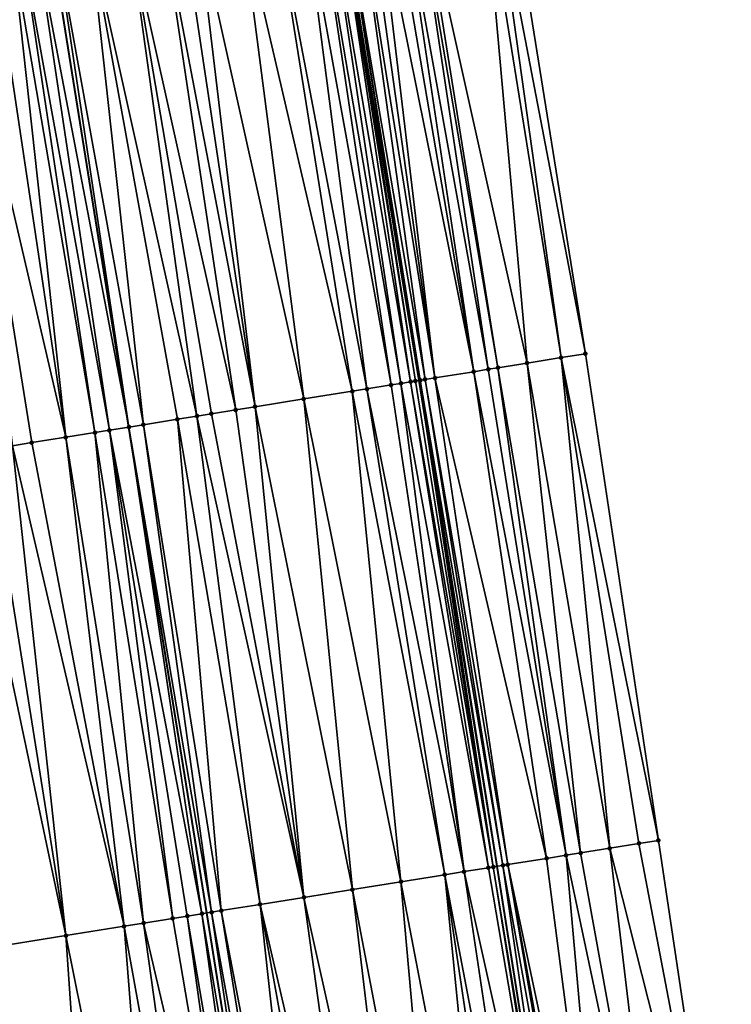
# Model space of a CAD drawing. Header units: feet. Extents: x 2004186 to 2014793, y 836912 to 864902.
# Tile 1 of 256: x 2011036 to 2011065, y 836967 to 837007. Entities that reach past the tile are written whole.
import ezdxf

# ---------------------------------------------------------------- set-up
doc = ezdxf.new("R2010")
doc.units = ezdxf.units.FT
doc.header["$LTSCALE"] = 100
doc.header["$MEASUREMENT"] = 0
for name, color, linetype, lineweight in [('EP_Travel Lane', 5, 'Continuous', 40), ('GPL_Skip Line', 2, 'Continuous', 40), ('Road Shots', 4, 'Continuous', 200), ('Road X-Section', 30, 'Continuous', 13)]:
    doc.layers.add(name, color=color, linetype=linetype, lineweight=lineweight)
doc.layers.add('I-77 SB_MM21-27-Surface-Border', color=7, linetype='Continuous')
doc.layers.add('I-77 SB_MM21-27-Surface-TIN', color=7, linetype='Continuous')

msp = doc.modelspace()

# ---------------------------------------------------------------- linework, layer by layer
at = {"layer": 'EP_Travel Lane'}
msp.add_polyline3d([(2011058.675115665, 836953.1421951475, 347.402390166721), (2011055.55485017, 836972.8951635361, 347.6961873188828), (2011052.385283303, 836992.6404845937, 347.947469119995), (2011049.145812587, 837012.3749273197, 348.2230703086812), (2011045.841003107, 837032.1714820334, 348.5076496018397), (2011042.548053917, 837051.8969909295, 348.7543041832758), (2011039.253199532, 837071.6339123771, 348.9937918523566), (2011036.017204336, 837091.3071764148, 349.2506135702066), (2011032.820314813, 837111.0486077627, 349.4727426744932), (2011029.655095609, 837130.7999265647, 349.7089330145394), (2011026.487127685, 837150.5467383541, 349.8819441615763), (2011023.18889243, 837170.331135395, 350.0833976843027), (2011019.899857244, 837190.0576435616, 350.2364698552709), (2011016.610702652, 837209.7848678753, 350.385674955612), (2011013.32162084, 837229.5116556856, 350.5304544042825)], dxfattribs=at)
at = {"layer": 'GPL_Skip Line'}
msp.add_polyline3d([(2011046.910079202, 836951.2534838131, 347.616442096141), (2011043.742944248, 836970.9988746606, 347.9147980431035), (2011040.577503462, 836990.7451653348, 348.1683210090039), (2011037.412689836, 837010.4913708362, 348.4349385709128), (2011034.217597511, 837030.2325329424, 348.7083955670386), (2011030.931256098, 837049.9590714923, 348.9606658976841), (2011027.625421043, 837069.6825809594, 349.1944116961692), (2011024.395787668, 837089.418530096, 349.4389772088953), (2011021.191601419, 837109.1589870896, 349.6569288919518), (2011017.985390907, 837128.8988807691, 349.8962230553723), (2011014.772885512, 837148.6383004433, 350.0837803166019), (2011011.463540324, 837168.3615131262, 350.2913837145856), (2011008.154063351, 837188.0850810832, 350.457803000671), (2011004.844554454, 837207.808839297, 350.6017228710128), (2011001.535076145, 837227.5324152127, 350.7691397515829)], dxfattribs=at)
at = {"layer": 'I-77 SB_MM21-27-Surface-Border', "color": 3, "linetype": 'ByBlock', "lineweight": -2}
msp.add_polyline3d([(2011055.974696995, 837013.4733059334, 347.9521169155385), (2011059.139621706, 836993.7264073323, 347.6844098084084), (2011062.106880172, 836973.9490219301, 347.4362622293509), (2011065.074164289, 836954.1714764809, 347.1465023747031)], dxfattribs=at)
at = {"layer": 'I-77 SB_MM21-27-Surface-TIN', "color": 128, "linetype": 'ByBlock', "lineweight": -2}
for points in [[(2011054.987391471, 837013.3144722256, 347.9935571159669), (2011052.420389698, 837012.9015508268, 348.0979915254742), (2011056.770053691, 836993.3454233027, 347.778165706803)], [(2011055.382314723, 837013.377999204, 347.9774466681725), (2011054.987391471, 837013.3144722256, 347.9935571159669), (2011058.152303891, 836993.5676503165, 347.7245678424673)], [(2011054.987391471, 837013.3144722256, 347.9935571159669), (2011056.770053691, 836993.3454233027, 347.778165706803), (2011058.152303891, 836993.5676503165, 347.7245678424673)], [(2011055.974696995, 837013.4733059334, 347.9521169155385), (2011055.382314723, 837013.377999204, 347.9774466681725), (2011059.139621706, 836993.7264073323, 347.6844098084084)], [(2011055.382314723, 837013.377999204, 347.9774466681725), (2011058.152303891, 836993.5676503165, 347.7245678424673), (2011059.139621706, 836993.7264073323, 347.6844098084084)], [(2011052.222932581, 837012.8697592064, 348.1080604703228), (2011051.630552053, 837012.7744415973, 348.1341690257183), (2011055.190350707, 836993.0913776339, 347.845172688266)], [(2011052.420389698, 837012.9015508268, 348.0979915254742), (2011052.222932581, 837012.8697592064, 348.1080604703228), (2011055.585269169, 836993.1549345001, 347.8247867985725)], [(2011052.222932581, 837012.8697592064, 348.1080604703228), (2011055.190350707, 836993.0913776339, 347.845172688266), (2011055.585269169, 836993.1549345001, 347.8247867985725)], [(2011052.420389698, 837012.9015508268, 348.0979915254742), (2011055.585269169, 836993.1549345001, 347.8247867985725), (2011056.770053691, 836993.3454233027, 347.778165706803)], [(2011049.853399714, 837012.4885558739, 348.2076911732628), (2011049.260992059, 837012.3934075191, 348.2216839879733), (2011052.623326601, 836992.6785955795, 347.9506880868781)], [(2011050.248310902, 837012.5521581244, 348.1861925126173), (2011049.853399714, 837012.4885558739, 348.2076911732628), (2011053.0182591, 836992.7420648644, 347.9373052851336)], [(2011049.853399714, 837012.4885558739, 348.2076911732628), (2011052.623326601, 836992.6785955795, 347.9506880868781), (2011053.0182591, 836992.7420648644, 347.9373052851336)], [(2011050.643237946, 837012.6156614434, 348.171775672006), (2011050.248310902, 837012.5521581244, 348.1861925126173), (2011053.0182591, 836992.7420648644, 347.9373052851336)], [(2011051.235610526, 837012.711028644, 348.1421172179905), (2011050.643237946, 837012.6156614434, 348.171775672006), (2011054.597957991, 836992.99613607, 347.8682563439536)], [(2011050.643237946, 837012.6156614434, 348.171775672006), (2011053.0182591, 836992.7420648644, 347.9373052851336), (2011054.597957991, 836992.99613607, 347.8682563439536)], [(2011051.630552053, 837012.7744415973, 348.1341690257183), (2011051.235610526, 837012.711028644, 348.1421172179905), (2011054.597957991, 836992.99613607, 347.8682563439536)], [(2011051.630552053, 837012.7744415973, 348.1341690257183), (2011054.597957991, 836992.99613607, 347.8682563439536), (2011055.190350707, 836993.0913776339, 347.845172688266)], [(2011047.681268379, 837012.139490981, 348.2724265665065), (2011046.496451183, 837011.9492060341, 348.2995701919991), (2011050.253690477, 836992.2980365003, 348.0104645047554)], [(2011048.273670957, 837012.2346710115, 348.2561663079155), (2011047.681268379, 837012.139490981, 348.2724265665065), (2011051.241029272, 836992.4566626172, 347.9807732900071)], [(2011047.681268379, 837012.139490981, 348.2724265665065), (2011050.253690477, 836992.2980365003, 348.0104645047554), (2011051.241029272, 836992.4566626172, 347.9807732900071)], [(2011048.668598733, 837012.2981697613, 348.242076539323), (2011048.273670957, 837012.2346710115, 348.2561663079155), (2011051.635958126, 836992.5201546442, 347.9655720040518)], [(2011048.273670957, 837012.2346710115, 348.2561663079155), (2011051.241029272, 836992.4566626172, 347.9807732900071), (2011051.635958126, 836992.5201546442, 347.9655720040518)], [(2011049.063517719, 837012.361723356, 348.2240608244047), (2011048.668598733, 837012.2981697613, 348.242076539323), (2011052.030873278, 836992.58373216, 347.9435349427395)], [(2011048.668598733, 837012.2981697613, 348.242076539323), (2011051.635958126, 836992.5201546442, 347.9655720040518), (2011052.030873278, 836992.58373216, 347.9435349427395)], [(2011049.063517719, 837012.361723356, 348.2240608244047), (2011052.228350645, 836992.6153974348, 347.942390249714), (2011049.145812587, 837012.3749273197, 348.2230703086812)], [(2011049.063517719, 837012.361723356, 348.2240608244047), (2011052.030873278, 836992.58373216, 347.9435349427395), (2011052.228350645, 836992.6153974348, 347.942390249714)], [(2011049.260992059, 837012.3934075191, 348.2216839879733), (2011049.145812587, 837012.3749273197, 348.2230703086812), (2011052.385283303, 836992.6404845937, 347.947469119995)], [(2011052.228350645, 836992.6153974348, 347.942390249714), (2011052.385283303, 836992.6404845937, 347.947469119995), (2011049.145812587, 837012.3749273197, 348.2230703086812)], [(2011049.260992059, 837012.3934075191, 348.2216839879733), (2011052.385283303, 836992.6404845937, 347.947469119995), (2011052.425843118, 836992.6469684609, 347.9487817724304)], [(2011049.260992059, 837012.3934075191, 348.2216839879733), (2011052.425843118, 836992.6469684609, 347.9487817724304), (2011052.623326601, 836992.6785955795, 347.9506880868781)], [(2011045.114138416, 837011.7273693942, 348.3196080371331), (2011043.336869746, 837011.4422094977, 348.3411733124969), (2011047.686545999, 836991.8860054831, 348.0559262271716)], [(2011046.496451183, 837011.9492060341, 348.2995701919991), (2011045.114138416, 837011.7273693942, 348.3196080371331), (2011049.661275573, 836992.2029333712, 348.0224787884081)], [(2011045.114138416, 837011.7273693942, 348.3196080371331), (2011047.686545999, 836991.8860054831, 348.0559262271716), (2011049.661275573, 836992.2029333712, 348.0224787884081)], [(2011046.496451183, 837011.9492060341, 348.2995701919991), (2011049.661275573, 836992.2029333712, 348.0224787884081), (2011050.253690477, 836992.2980365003, 348.0104645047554)], [(2011042.744441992, 837011.3471865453, 348.34618945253), (2011041.954552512, 837011.2204007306, 348.3592159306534), (2011045.71179705, 836991.5691984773, 348.0797077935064)], [(2011043.336869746, 837011.4422094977, 348.3411733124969), (2011042.744441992, 837011.3471865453, 348.34618945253), (2011045.71179705, 836991.5691984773, 348.0797077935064)], [(2011043.336869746, 837011.4422094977, 348.3411733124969), (2011045.71179705, 836991.5691984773, 348.0797077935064), (2011047.686545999, 836991.8860054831, 348.0559262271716)], [(2011040.572239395, 837010.9985662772, 348.379097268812), (2011038.992469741, 837010.7449365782, 348.4093070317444), (2011043.342130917, 836991.1888266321, 348.1245128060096)], [(2011041.954552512, 837011.2204007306, 348.3592159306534), (2011040.572239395, 837010.9985662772, 348.379097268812), (2011044.921910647, 836991.4423934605, 348.0957943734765)], [(2011040.572239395, 837010.9985662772, 348.379097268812), (2011043.934543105, 836991.283946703, 348.1111438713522), (2011044.921910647, 836991.4423934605, 348.0957943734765)], [(2011040.572239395, 837010.9985662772, 348.379097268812), (2011043.342130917, 836991.1888266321, 348.1245128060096), (2011043.934543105, 836991.283946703, 348.1111438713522)], [(2011041.954552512, 837011.2204007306, 348.3592159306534), (2011044.921910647, 836991.4423934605, 348.0957943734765), (2011045.71179705, 836991.5691984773, 348.0797077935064)], [(2011036.820256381, 837010.3963834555, 348.437408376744), (2011040.577503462, 836990.7451653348, 348.1683210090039), (2011037.412689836, 837010.4913708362, 348.4349385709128)], [(2011037.610167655, 837010.5230332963, 348.4341153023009), (2011037.412689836, 837010.4913708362, 348.4349385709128), (2011040.577503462, 836990.7451653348, 348.1683210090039)], [(2011038.992469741, 837010.7449365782, 348.4093070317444), (2011037.610167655, 837010.5230332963, 348.4341153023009), (2011041.169936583, 836990.8401547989, 348.1653954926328)], [(2011037.610167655, 837010.5230332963, 348.4341153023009), (2011040.577503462, 836990.7451653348, 348.1683210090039), (2011041.169936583, 836990.8401547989, 348.1653954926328)], [(2011038.992469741, 837010.7449365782, 348.4093070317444), (2011042.552245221, 836991.062017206, 348.1409519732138), (2011043.342130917, 836991.1888266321, 348.1245128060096)], [(2011038.992469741, 837010.7449365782, 348.4093070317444), (2011041.169936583, 836990.8401547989, 348.1653954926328), (2011042.552245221, 836991.062017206, 348.1409519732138)], [(2011035.042880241, 837010.111894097, 348.4109745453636), (2011033.462967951, 837009.8591543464, 348.3774791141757), (2011038.010220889, 836990.3339959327, 348.1448871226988)], [(2011035.832839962, 837010.2382416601, 348.4293194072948), (2011035.042880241, 837010.111894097, 348.4109745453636), (2011038.010220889, 836990.3339959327, 348.1448871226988)], [(2011036.227812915, 837010.3014585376, 348.4354069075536), (2011035.832839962, 837010.2382416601, 348.4293194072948), (2011039.195153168, 836990.5235628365, 348.1719819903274)], [(2011035.832839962, 837010.2382416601, 348.4293194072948), (2011038.010220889, 836990.3339959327, 348.1448871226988), (2011039.195153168, 836990.5235628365, 348.1719819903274)], [(2011036.820256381, 837010.3963834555, 348.437408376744), (2011036.227812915, 837010.3014585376, 348.4354069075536), (2011039.787604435, 836990.6184390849, 348.1781093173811)], [(2011036.227812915, 837010.3014585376, 348.4354069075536), (2011039.195153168, 836990.5235628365, 348.1719819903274), (2011039.787604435, 836990.6184390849, 348.1781093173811)], [(2011036.820256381, 837010.3963834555, 348.437408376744), (2011039.787604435, 836990.6184390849, 348.1781093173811), (2011040.577503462, 836990.7451653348, 348.1683210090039)], [(2011033.462967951, 837009.8591543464, 348.3774791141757), (2011036.627799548, 836990.1128367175, 348.113102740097), (2011038.010220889, 836990.3339959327, 348.1448871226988)], [(2011033.462967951, 837009.8591543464, 348.3774791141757), (2011035.837843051, 836989.9864690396, 348.0942192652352), (2011036.627799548, 836990.1128367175, 348.113102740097)], [(2011059.139621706, 836993.7264073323, 347.6844098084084), (2011058.152303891, 836993.5676503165, 347.7245678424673), (2011062.106880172, 836973.9490219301, 347.4362622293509)], [(2011056.770053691, 836993.3454233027, 347.778165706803), (2011055.585269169, 836993.1549345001, 347.8247867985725), (2011058.947496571, 836973.4407910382, 347.5658585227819)], [(2011058.152303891, 836993.5676503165, 347.7245678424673), (2011056.770053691, 836993.3454233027, 347.778165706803), (2011060.132268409, 836973.6313589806, 347.5185906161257)], [(2011056.770053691, 836993.3454233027, 347.778165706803), (2011058.947496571, 836973.4407910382, 347.5658585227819), (2011060.132268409, 836973.6313589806, 347.5185906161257)], [(2011058.152303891, 836993.5676503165, 347.7245678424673), (2011061.317038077, 836973.8219404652, 347.4703560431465), (2011062.106880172, 836973.9490219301, 347.4362622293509)], [(2011058.152303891, 836993.5676503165, 347.7245678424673), (2011060.132268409, 836973.6313589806, 347.5185906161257), (2011061.317038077, 836973.8219404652, 347.4703560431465)], [(2011054.597957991, 836992.99613607, 347.8682563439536), (2011053.0182591, 836992.7420648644, 347.9373052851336), (2011057.565275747, 836973.2183807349, 347.6267889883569)], [(2011055.190350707, 836993.0913776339, 347.845172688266), (2011054.597957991, 836992.99613607, 347.8682563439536), (2011058.355123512, 836973.3454268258, 347.5952202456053)], [(2011054.597957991, 836992.99613607, 347.8682563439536), (2011057.565275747, 836973.2183807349, 347.6267889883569), (2011058.355123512, 836973.3454268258, 347.5952202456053)], [(2011055.585269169, 836993.1549345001, 347.8247867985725), (2011055.190350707, 836993.0913776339, 347.845172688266), (2011058.355123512, 836973.3454268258, 347.5952202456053)], [(2011055.585269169, 836993.1549345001, 347.8247867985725), (2011058.355123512, 836973.3454268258, 347.5952202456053), (2011058.947496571, 836973.4407910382, 347.5658585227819)], [(2011051.241029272, 836992.4566626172, 347.9807732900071), (2011050.253690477, 836992.2980365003, 348.0104645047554), (2011054.208372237, 836972.6787499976, 347.7384603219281)], [(2011051.635958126, 836992.5201546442, 347.9655720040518), (2011051.241029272, 836992.4566626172, 347.9807732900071), (2011054.208372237, 836972.6787499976, 347.7384603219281)], [(2011052.030873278, 836992.58373216, 347.9435349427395), (2011051.635958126, 836992.5201546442, 347.9655720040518), (2011055.195689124, 836972.8375128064, 347.7021976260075)], [(2011051.635958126, 836992.5201546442, 347.9655720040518), (2011054.208372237, 836972.6787499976, 347.7384603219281), (2011055.195689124, 836972.8375128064, 347.7021976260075)], [(2011052.228350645, 836992.6153974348, 347.942390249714), (2011052.030873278, 836992.58373216, 347.9435349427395), (2011055.393158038, 836972.8692308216, 347.6974110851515)], [(2011052.030873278, 836992.58373216, 347.9435349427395), (2011055.195689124, 836972.8375128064, 347.7021976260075), (2011055.393158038, 836972.8692308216, 347.6974110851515)], [(2011052.228350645, 836992.6153974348, 347.942390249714), (2011055.393158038, 836972.8692308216, 347.6974110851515), (2011052.385283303, 836992.6404845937, 347.947469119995)], [(2011052.425843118, 836992.6469684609, 347.9487817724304), (2011052.385283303, 836992.6404845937, 347.947469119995), (2011055.55485017, 836972.8951635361, 347.6961873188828)], [(2011055.393158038, 836972.8692308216, 347.6974110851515), (2011055.55485017, 836972.8951635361, 347.6961873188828), (2011052.385283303, 836992.6404845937, 347.947469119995)], [(2011052.623326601, 836992.6785955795, 347.9506880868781), (2011052.425843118, 836992.6469684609, 347.9487817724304), (2011055.78811065, 836972.9325746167, 347.6944218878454)], [(2011052.425843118, 836992.6469684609, 347.9487817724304), (2011055.55485017, 836972.8951635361, 347.6961873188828), (2011055.78811065, 836972.9325746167, 347.6944218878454)], [(2011053.0182591, 836992.7420648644, 347.9373052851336), (2011052.623326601, 836992.6785955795, 347.9506880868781), (2011055.985582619, 836972.9642735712, 347.6909959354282)], [(2011052.623326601, 836992.6785955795, 347.9506880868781), (2011055.78811065, 836972.9325746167, 347.6944218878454), (2011055.985582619, 836972.9642735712, 347.6909959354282)], [(2011053.0182591, 836992.7420648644, 347.9373052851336), (2011055.985582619, 836972.9642735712, 347.6909959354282), (2011057.565275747, 836973.2183807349, 347.6267889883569)], [(2011049.661275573, 836992.2029333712, 348.0224787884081), (2011047.686545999, 836991.8860054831, 348.0559262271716), (2011051.641246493, 836972.2666020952, 347.7873873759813)], [(2011050.253690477, 836992.2980365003, 348.0104645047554), (2011049.661275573, 836992.2029333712, 348.0224787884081), (2011053.418495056, 836972.5518874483, 347.7569275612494)], [(2011049.661275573, 836992.2029333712, 348.0224787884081), (2011051.641246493, 836972.2666020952, 347.7873873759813), (2011053.418495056, 836972.5518874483, 347.7569275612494)], [(2011050.253690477, 836992.2980365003, 348.0104645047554), (2011053.418495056, 836972.5518874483, 347.7569275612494), (2011054.208372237, 836972.6787499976, 347.7384603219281)], [(2011047.686545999, 836991.8860054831, 348.0559262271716), (2011045.71179705, 836991.5691984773, 348.0797077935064), (2011049.666508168, 836971.9497287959, 347.8133491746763)], [(2011047.686545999, 836991.8860054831, 348.0559262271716), (2011049.666508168, 836971.9497287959, 347.8133491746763), (2011051.641246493, 836972.2666020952, 347.7873873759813)], [(2011043.934543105, 836991.283946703, 348.1111438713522), (2011043.342130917, 836991.1888266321, 348.1245128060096), (2011047.691775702, 836971.6328189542, 347.8419194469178)], [(2011044.921910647, 836991.4423934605, 348.0957943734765), (2011043.934543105, 836991.283946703, 348.1111438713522), (2011047.691775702, 836971.6328189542, 347.8419194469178)], [(2011045.71179705, 836991.5691984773, 348.0797077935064), (2011044.921910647, 836991.4423934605, 348.0957943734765), (2011047.691775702, 836971.6328189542, 347.8419194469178)], [(2011045.71179705, 836991.5691984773, 348.0797077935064), (2011047.691775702, 836971.6328189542, 347.8419194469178), (2011049.666508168, 836971.9497287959, 347.8133491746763)], [(2011041.169936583, 836990.8401547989, 348.1653954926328), (2011040.577503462, 836990.7451653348, 348.1683210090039), (2011043.939823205, 836971.0304457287, 347.9136576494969)], [(2011042.552245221, 836991.062017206, 348.1409519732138), (2011041.169936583, 836990.8401547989, 348.1653954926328), (2011044.334768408, 836971.0938357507, 347.9073686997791)], [(2011041.169936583, 836990.8401547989, 348.1653954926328), (2011043.939823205, 836971.0304457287, 347.9136576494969), (2011044.334768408, 836971.0938357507, 347.9073686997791)], [(2011043.342130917, 836991.1888266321, 348.1245128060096), (2011042.552245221, 836991.062017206, 348.1409519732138), (2011045.914531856, 836971.3475041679, 347.8744802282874)], [(2011042.552245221, 836991.062017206, 348.1409519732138), (2011044.334768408, 836971.0938357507, 347.9073686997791), (2011045.914531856, 836971.3475041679, 347.8744802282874)], [(2011043.342130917, 836991.1888266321, 348.1245128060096), (2011045.914531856, 836971.3475041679, 347.8744802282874), (2011047.691775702, 836971.6328189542, 347.8419194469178)], [(2011039.195153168, 836990.5235628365, 348.1719819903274), (2011038.010220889, 836990.3339959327, 348.1448871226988), (2011041.175027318, 836970.587835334, 347.8777498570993)], [(2011039.787604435, 836990.6184390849, 348.1781093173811), (2011039.195153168, 836990.5235628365, 348.1719819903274), (2011042.359969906, 836970.7773379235, 347.9065286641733)], [(2011039.195153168, 836990.5235628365, 348.1719819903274), (2011041.175027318, 836970.587835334, 347.8777498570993), (2011042.359969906, 836970.7773379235, 347.9065286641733)], [(2011039.787604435, 836990.6184390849, 348.1781093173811), (2011043.544869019, 836970.9671117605, 347.9159453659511), (2011040.577503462, 836990.7451653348, 348.1683210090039)], [(2011039.787604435, 836990.6184390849, 348.1781093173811), (2011042.952425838, 836970.8721850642, 347.9140764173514), (2011043.544869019, 836970.9671117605, 347.9159453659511)], [(2011039.787604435, 836990.6184390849, 348.1781093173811), (2011042.359969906, 836970.7773379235, 347.9065286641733), (2011042.952425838, 836970.8721850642, 347.9140764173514)], [(2011043.544869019, 836970.9671117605, 347.9159453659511), (2011043.742944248, 836970.9988746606, 347.9147980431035), (2011040.577503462, 836990.7451653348, 348.1683210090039)], [(2011043.939823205, 836971.0304457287, 347.9136576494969), (2011040.577503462, 836990.7451653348, 348.1683210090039), (2011043.742944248, 836970.9988746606, 347.9147980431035)], [(2011036.627799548, 836990.1128367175, 348.113102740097), (2011035.837843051, 836989.9864690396, 348.0942192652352), (2011040.385061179, 836970.4615278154, 347.856598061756)], [(2011038.010220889, 836990.3339959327, 348.1448871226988), (2011036.627799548, 836990.1128367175, 348.113102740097), (2011040.385061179, 836970.4615278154, 347.856598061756)], [(2011038.010220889, 836990.3339959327, 348.1448871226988), (2011040.385061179, 836970.4615278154, 347.856598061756), (2011041.175027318, 836970.587835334, 347.8777498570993)], [(2011034.850405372, 836989.8284598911, 348.0745770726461), (2011033.86295908, 836989.6705044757, 348.0506383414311), (2011038.015189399, 836970.0824390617, 347.8050061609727)], [(2011033.86295908, 836989.6705044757, 348.0506383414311), (2011034.657863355, 836969.545444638, 347.7284929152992), (2011038.015189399, 836970.0824390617, 347.8050061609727)], [(2011035.837843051, 836989.9864690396, 348.0942192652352), (2011034.850405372, 836989.8284598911, 348.0745770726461), (2011038.015189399, 836970.0824390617, 347.8050061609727)], [(2011035.837843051, 836989.9864690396, 348.0942192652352), (2011038.015189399, 836970.0824390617, 347.8050061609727), (2011040.385061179, 836970.4615278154, 347.856598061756)], [(2011060.132268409, 836973.6313589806, 347.5185906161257), (2011058.947496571, 836973.4407910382, 347.5658585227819), (2011062.507168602, 836953.7585171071, 347.2533544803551)], [(2011061.317038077, 836973.8219404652, 347.4703560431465), (2011060.132268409, 836973.6313589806, 347.5185906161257), (2011065.074164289, 836954.1714764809, 347.1465023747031)], [(2011060.132268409, 836973.6313589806, 347.5185906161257), (2011062.507168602, 836953.7585171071, 347.2533544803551), (2011065.074164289, 836954.1714764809, 347.1465023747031)], [(2011062.106880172, 836973.9490219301, 347.4362622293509), (2011061.317038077, 836973.8219404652, 347.4703560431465), (2011065.074164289, 836954.1714764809, 347.1465023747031)], [(2011058.355123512, 836973.3454268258, 347.5952202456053), (2011057.565275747, 836973.2183807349, 347.6267889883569), (2011060.137653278, 836953.3772043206, 347.360518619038)], [(2011058.947496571, 836973.4407910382, 347.5658585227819), (2011058.355123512, 836973.3454268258, 347.5952202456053), (2011062.507168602, 836953.7585171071, 347.2533544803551)], [(2011058.355123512, 836973.3454268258, 347.5952202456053), (2011060.137653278, 836953.3772043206, 347.360518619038), (2011062.507168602, 836953.7585171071, 347.2533544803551)], [(2011055.195689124, 836972.8375128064, 347.7021976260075), (2011054.208372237, 836972.6787499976, 347.7384603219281), (2011058.557914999, 836953.123378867, 347.4046171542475)], [(2011055.393158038, 836972.8692308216, 347.6974110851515), (2011055.195689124, 836972.8375128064, 347.7021976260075), (2011058.557914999, 836953.123378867, 347.4046171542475)], [(2011055.393158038, 836972.8692308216, 347.6974110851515), (2011058.675115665, 836953.1421951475, 347.402390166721), (2011055.55485017, 836972.8951635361, 347.6961873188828)], [(2011055.393158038, 836972.8692308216, 347.6974110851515), (2011058.557914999, 836953.123378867, 347.4046171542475), (2011058.675115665, 836953.1421951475, 347.402390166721)], [(2011055.78811065, 836972.9325746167, 347.6944218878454), (2011055.55485017, 836972.8951635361, 347.6961873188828), (2011058.675115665, 836953.1421951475, 347.402390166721)], [(2011055.985582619, 836972.9642735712, 347.6909959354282), (2011055.78811065, 836972.9325746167, 347.6944218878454), (2011059.347799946, 836953.2501929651, 347.3896081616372)], [(2011055.78811065, 836972.9325746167, 347.6944218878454), (2011058.675115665, 836953.1421951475, 347.402390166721), (2011059.347799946, 836953.2501929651, 347.3896081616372)], [(2011057.565275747, 836973.2183807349, 347.6267889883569), (2011055.985582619, 836972.9642735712, 347.6909959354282), (2011060.137653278, 836953.3772043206, 347.360518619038)], [(2011055.985582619, 836972.9642735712, 347.6909959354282), (2011059.545268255, 836953.2819147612, 347.3845516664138), (2011060.137653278, 836953.3772043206, 347.360518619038)], [(2011055.985582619, 836972.9642735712, 347.6909959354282), (2011059.347799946, 836953.2501929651, 347.3896081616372), (2011059.545268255, 836953.2819147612, 347.3845516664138)], [(2011053.418495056, 836972.5518874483, 347.7569275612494), (2011051.641246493, 836972.2666020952, 347.7873873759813), (2011055.3984203, 836952.6158411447, 347.4847348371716)], [(2011054.208372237, 836972.6787499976, 347.7384603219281), (2011053.418495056, 836972.5518874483, 347.7569275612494), (2011057.175650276, 836952.9012424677, 347.4459963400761)], [(2011053.418495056, 836972.5518874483, 347.7569275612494), (2011056.385778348, 836952.7743471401, 347.4668036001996), (2011057.175650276, 836952.9012424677, 347.4459963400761)], [(2011053.418495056, 836972.5518874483, 347.7569275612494), (2011055.3984203, 836952.6158411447, 347.4847348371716), (2011056.385778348, 836952.7743471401, 347.4668036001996)], [(2011054.208372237, 836972.6787499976, 347.7384603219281), (2011057.175650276, 836952.9012424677, 347.4459963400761), (2011058.557914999, 836953.123378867, 347.4046171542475)], [(2011051.641246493, 836972.2666020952, 347.7873873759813), (2011049.666508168, 836971.9497287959, 347.8133491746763), (2011053.42369415, 836952.2988918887, 347.5161192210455)], [(2011051.641246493, 836972.2666020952, 347.7873873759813), (2011053.42369415, 836952.2988918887, 347.5161192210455), (2011055.3984203, 836952.6158411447, 347.4847348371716)], [(2011047.691775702, 836971.6328189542, 347.8419194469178), (2011045.914531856, 836971.3475041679, 347.8744802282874), (2011050.461591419, 836951.823552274, 347.5571804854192)], [(2011049.666508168, 836971.9497287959, 347.8133491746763), (2011047.691775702, 836971.6328189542, 347.8419194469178), (2011052.041372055, 836952.077113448, 347.5319467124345)], [(2011047.691775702, 836971.6328189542, 347.8419194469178), (2011050.461591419, 836951.823552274, 347.5571804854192), (2011052.041372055, 836952.077113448, 347.5319467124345)], [(2011049.666508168, 836971.9497287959, 347.8133491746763), (2011052.041372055, 836952.077113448, 347.5319467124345), (2011053.42369415, 836952.2988918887, 347.5161192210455)], [(2011045.914531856, 836971.3475041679, 347.8744802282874), (2011044.334768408, 836971.0938357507, 347.9073686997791), (2011048.091944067, 836951.4430632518, 347.6055429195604)], [(2011045.914531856, 836971.3475041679, 347.8744802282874), (2011049.47424153, 836951.6649953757, 347.5787452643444), (2011050.461591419, 836951.823552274, 347.5571804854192)], [(2011045.914531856, 836971.3475041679, 347.8744802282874), (2011048.091944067, 836951.4430632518, 347.6055429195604), (2011049.47424153, 836951.6649953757, 347.5787452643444)], [(2011042.952425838, 836970.8721850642, 347.9140764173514), (2011042.359969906, 836970.7773379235, 347.9065286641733), (2011045.722208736, 836951.0631231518, 347.6147223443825)], [(2011043.544869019, 836970.9671117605, 347.9159453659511), (2011042.952425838, 836970.8721850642, 347.9140764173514), (2011046.314658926, 836951.1580061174, 347.6197126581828)], [(2011042.952425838, 836970.8721850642, 347.9140764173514), (2011045.722208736, 836951.0631231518, 347.6147223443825), (2011046.314658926, 836951.1580061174, 347.6197126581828)], [(2011043.544869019, 836970.9671117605, 347.9159453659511), (2011046.910079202, 836951.2534838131, 347.616442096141), (2011043.742944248, 836970.9988746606, 347.9147980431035)], [(2011043.544869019, 836970.9671117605, 347.9159453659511), (2011046.314658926, 836951.1580061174, 347.6197126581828), (2011046.910079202, 836951.2534838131, 347.616442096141)], [(2011043.939823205, 836971.0304457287, 347.9136576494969), (2011043.742944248, 836970.9988746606, 347.9147980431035), (2011046.910079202, 836951.2534838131, 347.616442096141)], [(2011044.334768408, 836971.0938357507, 347.9073686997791), (2011043.939823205, 836971.0304457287, 347.9136576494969), (2011047.499522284, 836951.3480030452, 347.6132043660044)], [(2011043.939823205, 836971.0304457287, 347.9136576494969), (2011046.910079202, 836951.2534838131, 347.616442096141), (2011047.499522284, 836951.3480030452, 347.6132043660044)], [(2011044.334768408, 836971.0938357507, 347.9073686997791), (2011047.499522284, 836951.3480030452, 347.6132043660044), (2011048.091944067, 836951.4430632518, 347.6055429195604)], [(2011040.385061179, 836970.4615278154, 347.856598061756), (2011038.015189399, 836970.0824390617, 347.8050061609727), (2011041.969927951, 836950.4627982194, 347.5402511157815)], [(2011041.175027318, 836970.587835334, 347.8777498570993), (2011040.385061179, 836970.4615278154, 347.856598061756), (2011043.944816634, 836950.7787333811, 347.5812545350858)], [(2011040.385061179, 836970.4615278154, 347.856598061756), (2011041.969927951, 836950.4627982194, 347.5402511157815), (2011043.944816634, 836950.7787333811, 347.5812545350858)], [(2011042.359969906, 836970.7773379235, 347.9065286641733), (2011041.175027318, 836970.587835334, 347.8777498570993), (2011045.722208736, 836951.0631231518, 347.6147223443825)], [(2011041.175027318, 836970.587835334, 347.8777498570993), (2011043.944816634, 836950.7787333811, 347.5812545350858), (2011045.722208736, 836951.0631231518, 347.6147223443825)], [(2011038.015189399, 836970.0824390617, 347.8050061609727), (2011034.657863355, 836969.545444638, 347.7284929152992), (2011039.402575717, 836950.0520634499, 347.4883071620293)], [(2011038.015189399, 836970.0824390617, 347.8050061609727), (2011039.402575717, 836950.0520634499, 347.4883071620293), (2011041.969927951, 836950.4627982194, 347.5402511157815)], [(2011034.657863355, 836969.545444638, 347.7284929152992), (2011037.822661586, 836949.7993351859, 347.4540863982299), (2011039.402575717, 836950.0520634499, 347.4883071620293)], [(2011034.657863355, 836969.545444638, 347.7284929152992), (2011036.045269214, 836949.5149471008, 347.420498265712), (2011037.822661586, 836949.7993351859, 347.4540863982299)]]:
    msp.add_3dface(points, dxfattribs=at)
at = {"layer": 'Road Shots', "lineweight": 100}
for p in [(2011059.139621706, 836993.7264073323, 347.6844098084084), (2011056.770053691, 836993.3454233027, 347.778165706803), (2011058.152303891, 836993.5676503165, 347.7245678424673), (2011054.597957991, 836992.99613607, 347.8682563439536), (2011055.190350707, 836993.0913776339, 347.845172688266), (2011055.585269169, 836993.1549345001, 347.8247867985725), (2011051.241029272, 836992.4566626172, 347.9807732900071), (2011051.635958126, 836992.5201546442, 347.9655720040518), (2011052.030873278, 836992.58373216, 347.9435349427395), (2011052.228350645, 836992.6153974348, 347.942390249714), (2011052.425843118, 836992.6469684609, 347.9487817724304), (2011052.623326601, 836992.6785955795, 347.9506880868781), (2011053.0182591, 836992.7420648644, 347.9373052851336), (2011049.661275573, 836992.2029333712, 348.0224787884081), (2011050.253690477, 836992.2980365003, 348.0104645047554), (2011047.686545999, 836991.8860054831, 348.0559262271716), (2011043.934543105, 836991.283946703, 348.1111438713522), (2011044.921910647, 836991.4423934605, 348.0957943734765), (2011045.71179705, 836991.5691984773, 348.0797077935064), (2011041.169936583, 836990.8401547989, 348.1653954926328), (2011042.552245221, 836991.062017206, 348.1409519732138), (2011043.342130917, 836991.1888266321, 348.1245128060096), (2011039.195153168, 836990.5235628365, 348.1719819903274), (2011039.787604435, 836990.6184390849, 348.1781093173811), (2011040.577503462, 836990.7451653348, 348.1683210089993), (2011036.627799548, 836990.1128367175, 348.113102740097), (2011038.010220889, 836990.3339959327, 348.1448871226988), (2011060.132268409, 836973.6313589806, 347.5185906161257), (2011061.317038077, 836973.8219404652, 347.4703560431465), (2011062.106880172, 836973.9490219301, 347.4362622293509), (2011058.355123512, 836973.3454268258, 347.5952202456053), (2011058.947496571, 836973.4407910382, 347.5658585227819), (2011055.195689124, 836972.8375128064, 347.7021976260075), (2011055.393158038, 836972.8692308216, 347.6974110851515), (2011055.78811065, 836972.9325746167, 347.6944218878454), (2011055.985582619, 836972.9642735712, 347.6909959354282), (2011057.565275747, 836973.2183807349, 347.6267889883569), (2011053.418495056, 836972.5518874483, 347.7569275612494), (2011054.208372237, 836972.6787499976, 347.7384603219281), (2011051.641246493, 836972.2666020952, 347.7873873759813), (2011047.691775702, 836971.6328189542, 347.8419194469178), (2011049.666508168, 836971.9497287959, 347.8133491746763), (2011045.914531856, 836971.3475041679, 347.8744802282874), (2011042.952425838, 836970.8721850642, 347.9140764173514), (2011043.544869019, 836970.9671117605, 347.9159453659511), (2011043.939823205, 836971.0304457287, 347.9136576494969), (2011044.334768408, 836971.0938357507, 347.9073686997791), (2011040.385061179, 836970.4615278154, 347.856598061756), (2011041.175027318, 836970.587835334, 347.8777498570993), (2011042.359969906, 836970.7773379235, 347.9065286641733), (2011038.015189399, 836970.0824390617, 347.8050061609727)]:
    msp.add_point(p, dxfattribs=at)
at = {"layer": 'Road X-Section', "extrusion": (-0.1582389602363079, 0.9872995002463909, 0.01414667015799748), "elevation": 508160.4998452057, "flags": 128}
msp.add_lwpolyline([(-2118127.26443362, -6841.683274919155), (-2118128.06443362, -6841.651039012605), (-2118128.66443362, -6841.623040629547), (-2118129.26443362, -6841.605547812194), (-2118129.46443362, -6841.597392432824), (-2118130.06443362, -6841.563038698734), (-2118130.26443362, -6841.554112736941), (-2118130.46443362, -6841.550401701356), (-2118130.86443362, -6841.552571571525), (-2118131.06443362, -6841.550317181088), (-2118131.26443362, -6841.542731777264), (-2118131.664433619, -6841.517778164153), (-2118132.26443362, -6841.489243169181), (-2118132.86443362, -6841.476740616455), (-2118133.66443362, -6841.463752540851), (-2118134.064433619, -6841.458266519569), (-2118134.664433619, -6841.445982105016), (-2118135.26443362, -6841.435553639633), (-2118135.46443362, -6841.431421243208), (-2118135.86443362, -6841.425887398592), (-2118137.06443362, -6841.404024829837), (-2118139.064433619, -6841.366668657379), (-2118140.46443362, -6841.337925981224), (-2118141.26443362, -6841.322822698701), (-2118141.86443362, -6841.307695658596), (-2118142.66443362, -6841.282338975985), (-2118143.064433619, -6841.275584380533), (-2118143.26443362, -6841.270488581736), (-2118143.664433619, -6841.265456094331), (-2118144.46443362, -6841.239520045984), (-2118144.86443362, -6841.229825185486), (-2118145.86443362, -6841.210395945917), (-2118146.66443362, -6841.195944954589), (-2118147.86443362, -6841.170976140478), (-2118148.66443362, -6841.156480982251), (-2118149.664433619, -6841.133045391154), (-2118150.86443362, -6841.110038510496), (-2118151.86443362, -6841.086081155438), (-2118153.46443362, -6841.052582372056), (-2118154.26443362, -6841.034235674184), (-2118154.66443362, -6841.028147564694), (-2118155.26443362, -6841.026145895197), (-2118156.064433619, -6841.029439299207), (-2118157.46443362, -6841.054250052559), (-2118159.064433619, -6841.084462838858), (-2118160.46443362, -6841.104346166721), (-2118161.26443362, -6841.117373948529), (-2118161.86443362, -6841.12239059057), (-2118163.66443362, -6841.143958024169), (-2118165.06443362, -6841.163997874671), (-2118166.26443362, -6841.191144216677), (-2118166.86443362, -6841.20740610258), (-2118167.26443362, -6841.221497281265), (-2118167.66443362, -6841.239514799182), (-2118167.86443362, -6841.241891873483), (-2118168.46443362, -6841.255886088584), (-2118168.86443362, -6841.277386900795), (-2118169.26443362, -6841.291805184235), (-2118169.86443362, -6841.321466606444), (-2118170.26443362, -6841.329415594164), (-2118170.86443362, -6841.355526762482), (-2118171.064433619, -6841.365596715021), (-2118173.66443362, -6841.470041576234), (-2118174.064433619, -6841.486153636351), (-2118174.66443362, -6841.511485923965)], dxfattribs=at)
at = {"layer": 'Road X-Section', "extrusion": (-0.158242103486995, 0.9873191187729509, 0.01266469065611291), "elevation": 508150.0831999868, "flags": 128}
msp.add_lwpolyline([(-2118127.663881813, -6088.526440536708), (-2118128.463881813, -6088.492235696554), (-2118128.663881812, -6088.485169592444), (-2118129.063881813, -6088.475027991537), (-2118129.263881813, -6088.468135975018), (-2118130.263881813, -6088.419794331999), (-2118130.663881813, -6088.406959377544), (-2118131.063881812, -6088.399687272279), (-2118131.263881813, -6088.394070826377), (-2118131.663881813, -6088.376268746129), (-2118132.263881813, -6088.346524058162), (-2118132.663881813, -6088.331114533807), (-2118133.063881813, -6088.32294082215), (-2118134.063881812, -6088.3084797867), (-2118135.863881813, -6088.27564656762), (-2118137.463881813, -6088.250061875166), (-2118139.063881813, -6088.222098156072), (-2118141.663881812, -6088.162912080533), (-2118142.263881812, -6088.151073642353), (-2118143.263881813, -6088.124248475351), (-2118143.863881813, -6088.111988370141), (-2118144.463881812, -6088.089426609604), (-2118145.063881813, -6088.076451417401), (-2118145.863881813, -6088.065004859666), (-2118149.063881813, -6088.001232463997), (-2118150.063881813, -6087.97729181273), (-2118151.063881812, -6087.957648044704), (-2118151.863881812, -6087.938763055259), (-2118153.263881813, -6087.90697612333), (-2118154.463881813, -6087.87987908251), (-2118155.063881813, -6087.873751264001), (-2118155.863881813, -6087.883540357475), (-2118156.463881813, -6087.886466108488), (-2118157.863881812, -6087.910911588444), (-2118158.663881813, -6087.92735207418), (-2118159.263881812, -6087.940722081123), (-2118160.263881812, -6087.956072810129), (-2118161.063881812, -6087.972160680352), (-2118163.063881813, -6087.99594415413), (-2118165.063881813, -6088.029394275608), (-2118165.663881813, -6088.041409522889), (-2118166.663881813, -6088.071103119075), (-2118167.063881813, -6088.086305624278), (-2118167.463881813, -6088.108344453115), (-2118167.663881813, -6088.109489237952), (-2118167.863881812, -6088.103097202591), (-2118168.063881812, -6088.101190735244), (-2118168.463881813, -6088.114574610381), (-2118170.063881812, -6088.183629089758), (-2118170.663881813, -6088.206714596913), (-2118171.063881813, -6088.227102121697), (-2118172.263881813, -6088.273726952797), (-2118173.663881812, -6088.327329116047), (-2118174.663881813, -6088.367490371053)], dxfattribs=at)
at = {"layer": 'Road X-Section', "extrusion": (-0.1582388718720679, 0.987298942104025, 0.01418655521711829), "elevation": 508120.2243043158, "flags": 128}
msp.add_lwpolyline([(-2118128.864981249, -6861.858188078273), (-2118130.064981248, -6861.802766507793), (-2118130.464981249, -6861.789727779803), (-2118131.064981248, -6861.772570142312), (-2118132.064981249, -6861.729081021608), (-2118132.664981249, -6861.710317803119), (-2118134.464981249, -6861.677685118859), (-2118135.464981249, -6861.661334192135), (-2118136.464981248, -6861.646137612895), (-2118139.464981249, -6861.594658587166), (-2118140.864981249, -6861.566633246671), (-2118141.864981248, -6861.548464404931), (-2118142.664981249, -6861.528059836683), (-2118143.464981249, -6861.51283106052), (-2118144.264981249, -6861.489384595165), (-2118144.864981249, -6861.472291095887), (-2118146.664981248, -6861.437621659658), (-2118150.064981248, -6861.36110071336), (-2118152.464981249, -6861.309503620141), (-2118153.264981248, -6861.288349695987), (-2118154.464981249, -6861.259567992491), (-2118155.064981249, -6861.252019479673), (-2118155.664981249, -6861.250150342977), (-2118156.064981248, -6861.252438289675), (-2118156.464981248, -6861.258727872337), (-2118158.064981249, -6861.291619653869), (-2118159.864981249, -6861.3241837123), (-2118161.864981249, -6861.352756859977), (-2118163.864981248, -6861.378721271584), (-2118165.664981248, -6861.409184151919), (-2118166.464981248, -6861.427653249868), (-2118167.464981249, -6861.463919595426), (-2118167.664981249, -6861.468706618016), (-2118168.064981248, -6861.47169611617), (-2118168.264981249, -6861.475122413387), (-2118169.864981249, -6861.53933582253), (-2118170.664981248, -6861.570907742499), (-2118171.264981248, -6861.600272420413), (-2118172.464981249, -6861.647545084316), (-2118173.664981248, -6861.695784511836), (-2118174.464981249, -6861.72988175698)], dxfattribs=at)

doc.saveas('drawing.dxf')
